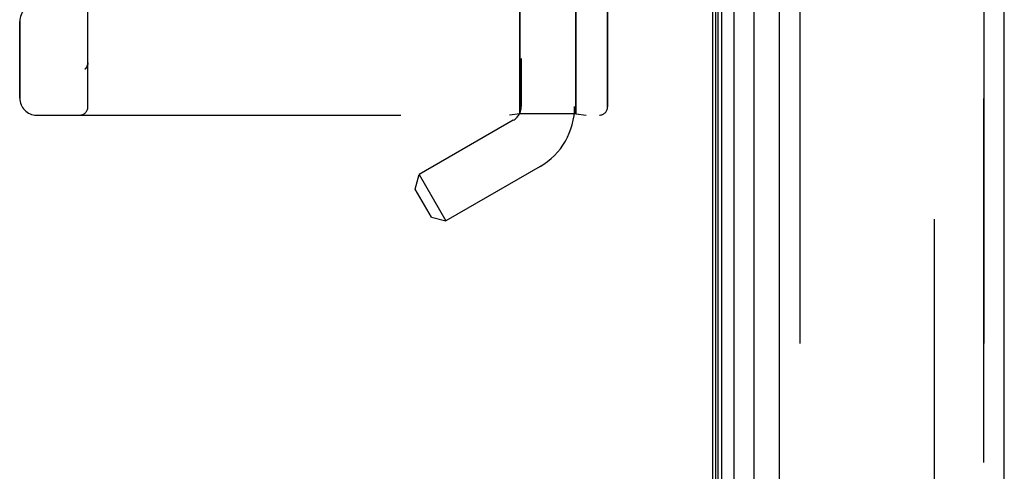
# Model space of a CAD drawing. Header units: inches. Extents: x 0 to 243, y 0 to 157.
# Tile 125 of 256: x 24.83 to 28.44, y 105.54 to 107.2. Entities that reach past the tile are written whole.
import ezdxf

# ---------------------------------------------------------------- set-up
doc = ezdxf.new("R2010")
doc.units = ezdxf.units.IN
doc.header["$LTSCALE"] = 13.357143
doc.header["$MEASUREMENT"] = 0
doc.linetypes.add('HIDDEN', pattern=[0.2, 0.1, -0.1])
doc.layers.get('0').update_dxf_attribs({"linetype": 'CONTINUOUS'})
for name, color, linetype in [('DEFAULT_2', 8, 'HIDDEN'), ('LEFTHAND_DOOR_ASSEMBLY', 7, 'CONTINUOUS'), ('RIGHTHAND_DOOR_ASSEMBLY', 7, 'CONTINUOUS')]:
    doc.layers.add(name, color=color, linetype=linetype)

msp = doc.modelspace()

# ---------------------------------------------------------------- linework, layer by layer
at = {"color": 3, "linetype": 'Continuous'}
msp.add_line((27.3737, 112.9674), (27.3737, 41.1754), dxfattribs=at)
at = {"layer": 'DEFAULT_2', "color": 8, "linetype": 'HIDDEN'}
msp.add_line((28.1862, 111.8059), (28.1862, 42.337), dxfattribs=at)
at = {"layer": 'LEFTHAND_DOOR_ASSEMBLY', "color": 7, "linetype": 'Continuous'}
for p, q in [((27.3856, 41.4241), (27.3856, 112.7187)), ((27.3944, 41.4218), (27.3944, 112.7211)), ((27.4081, 41.415), (27.4081, 112.7279)), ((27.4514, 112.7368), (27.4514, 41.4061)), ((27.5266, 41.4345), (27.5266, 112.7084))]:
    msp.add_line(p, q, dxfattribs=at)
at = {"layer": 'LEFTHAND_DOOR_ASSEMBLY', "color": 3, "linetype": 'Continuous'}
for p, q in [((27.6187, 41.4564), (27.6187, 112.6864)), ((28.4437, 41.4564), (28.4437, 112.6864))]:
    msp.add_line(p, q, dxfattribs=at)
at = {"layer": 'LEFTHAND_DOOR_ASSEMBLY', "color": 8, "linetype": 'HIDDEN'}
for p, q in [((27.6937, 112.6864), (27.6937, 41.4564)), ((28.3687, 41.4564), (28.3687, 112.6864)), ((26.6717, 109.7244), (26.6717, 106.8764)), ((25.0822, 106.8752), (25.0822, 109.5177)), ((26.8677, 109.523), (26.8677, 106.8764)), ((26.6667, 107.3964), (26.6667, 106.8505)), ((26.8727, 107.3964), (26.8727, 106.8505)), ((26.9885, 107.3964), (26.9885, 106.8752)), ((24.8322, 106.9077), (24.8322, 107.1889)), ((25.0719, 107.0139), (25.0721, 107.014)), ((25.0822, 107.0365), (25.0822, 107.0363)), ((24.8947, 106.8452), (26.9585, 106.8452)), ((26.6667, 106.8505), (26.6292, 106.8452)), ((26.8727, 106.8505), (26.6667, 106.8505)), ((26.8727, 106.8505), (26.9102, 106.8452)), ((26.6427, 106.8262), (26.2976, 106.627)), ((26.7407, 106.6565), (26.3956, 106.4572)), ((26.2833, 106.5737), (26.2976, 106.627)), ((26.2976, 106.627), (26.3956, 106.4572)), ((26.3423, 106.4715), (26.2833, 106.5737)), ((26.3423, 106.4715), (26.3956, 106.4572))]:
    msp.add_line(p, q, dxfattribs=at)
for points in [[(25.0719, 107.0139), (25.0722, 107.0141), (25.0724, 107.0143), (25.0726, 107.0145), (25.0728, 107.0147), (25.0731, 107.0149), (25.0733, 107.0151), (25.0735, 107.0153), (25.0737, 107.0156), (25.0739, 107.0158), (25.0741, 107.016), (25.0743, 107.0162), (25.0745, 107.0164), (25.0747, 107.0166), (25.0749, 107.0169), (25.0751, 107.0171), (25.0753, 107.0173), (25.0755, 107.0175), (25.0757, 107.0178), (25.0758, 107.018), (25.076, 107.0182)], [(25.0802, 107.0257), (25.08, 107.0251), (25.0797, 107.0246), (25.0795, 107.024), (25.0792, 107.0234), (25.079, 107.0229), (25.0787, 107.0223), (25.0784, 107.0218), (25.0781, 107.0212), (25.0777, 107.0207), (25.0774, 107.0202), (25.0771, 107.0197), (25.0767, 107.0192), (25.0764, 107.0187), (25.076, 107.0182)], [(25.0822, 107.0363), (25.0822, 107.0359), (25.0822, 107.0353), (25.0822, 107.0347), (25.0821, 107.034), (25.0821, 107.0334), (25.082, 107.0328), (25.0819, 107.0322), (25.0818, 107.0316), (25.0817, 107.031), (25.0816, 107.0304), (25.0815, 107.0298), (25.0813, 107.0292), (25.0812, 107.0286), (25.081, 107.028), (25.0808, 107.0274), (25.0806, 107.0269), (25.0804, 107.0263), (25.0802, 107.0257)]]:
    msp.add_lwpolyline(points, dxfattribs=at)
for centre, radius, start, end in [((26.8947, 104.9213), 2.7751, 90, 136.1116), ((24.8947, 107.1889), 0.0625, 90, 180), ((24.8947, 106.9077), 0.0625, 180, 270), ((25.0522, 106.8752), 0.03, 270, 360), ((26.6137, 106.8764), 0.058, 300, 360), ((26.6137, 106.8764), 0.254, 300, 360), ((26.9585, 106.8752), 0.03, 270, 360)]:
    msp.add_arc(centre, radius, start, end, dxfattribs=at)
at = {"layer": 'RIGHTHAND_DOOR_ASSEMBLY', "color": 8, "linetype": 'HIDDEN'}
for p, q in [((27.6937, 112.6864), (27.6937, 41.4564)), ((28.3687, 112.6864), (28.3687, 41.4564)), ((25.0822, 109.5177), (25.0822, 106.8752)), ((26.6667, 106.8505), (26.6667, 107.3964)), ((26.8727, 106.8505), (26.8727, 107.3964)), ((26.9885, 106.8752), (26.9885, 107.3964)), ((24.8322, 107.1889), (24.8322, 106.9077)), ((25.0719, 107.0139), (25.0721, 107.014)), ((25.0822, 107.0363), (25.0822, 107.0365)), ((24.8947, 106.8452), (26.9585, 106.8452)), ((26.6667, 106.8505), (26.6292, 106.8452)), ((26.8727, 106.8505), (26.6667, 106.8505)), ((26.8727, 106.8505), (26.9102, 106.8452))]:
    msp.add_line(p, q, dxfattribs=at)
for points in [[(25.076, 107.0182), (25.0759, 107.018), (25.0757, 107.0178), (25.0755, 107.0175), (25.0753, 107.0173), (25.0751, 107.0171), (25.0749, 107.0169), (25.0747, 107.0167), (25.0745, 107.0164), (25.0743, 107.0162), (25.0741, 107.016), (25.0739, 107.0158), (25.0737, 107.0156), (25.0735, 107.0153), (25.0733, 107.0151), (25.0731, 107.0149), (25.0729, 107.0147), (25.0726, 107.0145), (25.0724, 107.0143), (25.0722, 107.0141), (25.0719, 107.0139)], [(25.076, 107.0182), (25.0764, 107.0187), (25.0767, 107.0192), (25.0771, 107.0197), (25.0774, 107.0202), (25.0777, 107.0207), (25.078, 107.0212), (25.0783, 107.0217), (25.0786, 107.0223), (25.0789, 107.0228), (25.0792, 107.0234), (25.0795, 107.0239), (25.0797, 107.0245), (25.0799, 107.025), (25.0802, 107.0256)], [(25.0802, 107.0256), (25.0804, 107.0262), (25.0806, 107.0267), (25.0808, 107.0273), (25.081, 107.0279), (25.0811, 107.0285), (25.0813, 107.0291), (25.0814, 107.0297), (25.0816, 107.0303), (25.0817, 107.0309), (25.0818, 107.0315), (25.0819, 107.0321), (25.082, 107.0328), (25.0821, 107.0334), (25.0821, 107.034), (25.0822, 107.0346), (25.0822, 107.0353), (25.0822, 107.0359), (25.0822, 107.0363)]]:
    msp.add_lwpolyline(points, dxfattribs=at)
for centre, radius, start, end in [((26.8947, 104.9213), 2.7751, 90, 136.1116), ((24.8947, 107.1889), 0.0625, 90, 180), ((24.8947, 106.9077), 0.0625, 180, 270), ((25.0522, 106.8752), 0.03, 270, 360), ((26.9585, 106.8752), 0.03, 270, 360)]:
    msp.add_arc(centre, radius, start, end, dxfattribs=at)

doc.saveas('drawing.dxf')
